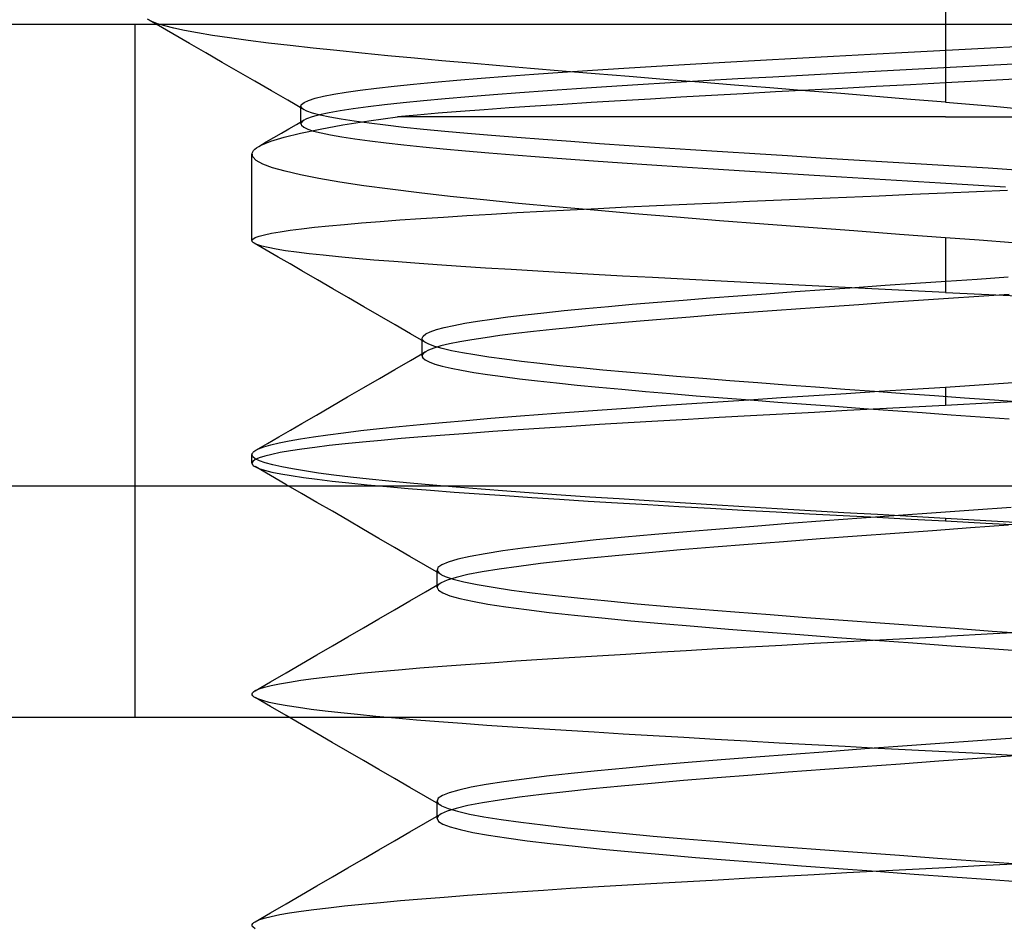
# Model space of a CAD drawing. Header units: millimetres. Extents: x -50 to 1, y 0 to 191.
# Tile 111 of 151: x -41 to -38.87, y 188.04 to 190.01. Entities that reach past the tile are written whole.
import ezdxf

# ---------------------------------------------------------------- set-up
doc = ezdxf.new("R2010")
doc.units = ezdxf.units.MM
doc.layers.add('MAIN-1', color=7, linetype='Continuous')
doc.layers.add('MAIN-2', color=7, linetype='Continuous')

msp = doc.modelspace()

# ---------------------------------------------------------------- linework, layer by layer
at = {"layer": 'MAIN-1'}
for p, q in [((-46.3, 190), (-3.5, 190)), ((-40.7201, 190.0075), (-40.7227, 190.009)), ((-40.7175, 190.006), (-40.7201, 190.0075)), ((-40.7149, 190.0045), (-40.7175, 190.006)), ((-40.7123, 190.003), (-40.7149, 190.0045)), ((-40.7097, 190.0015), (-40.7123, 190.003)), ((-40.7071, 190), (-40.7097, 190.0015))]:
    msp.add_line(p, q, dxfattribs=at)
at = {"layer": 'MAIN-2'}
for p, q in [((-39, 191.1148), (-39, 189.8313)), ((-40.7525, 188.5), (-40.7525, 190)), ((-40.717, 190.0062), (-40.7259, 190.0111)), ((-40.7046, 190.0014), (-40.717, 190.0062)), ((-40.671, 189.9791), (-40.7071, 190)), ((-40.6888, 189.9965), (-40.7046, 190.0014)), ((-40.6694, 189.9917), (-40.6888, 189.9965)), ((-40.6353, 189.9586), (-40.671, 189.9791)), ((-40.646, 189.9867), (-40.6694, 189.9917)), ((-40.618, 189.9815), (-40.646, 189.9867)), ((-40.5853, 189.9761), (-40.618, 189.9815)), ((-40.5484, 189.9706), (-40.5853, 189.9761)), ((-40.5999, 189.9381), (-40.6353, 189.9586)), ((-40.5079, 189.965), (-40.5484, 189.9706)), ((-40.464, 189.9595), (-40.5079, 189.965)), ((-40.4173, 189.954), (-40.464, 189.9595)), ((-40.3679, 189.9485), (-40.4173, 189.954)), ((-38.916, 189.9484), (-38.8332, 189.9527)), ((-40.5645, 189.9176), (-40.5999, 189.9381)), ((-40.3161, 189.943), (-40.3679, 189.9485)), ((-40.2621, 189.9375), (-40.3161, 189.943)), ((-40.2061, 189.9321), (-40.2621, 189.9375)), ((-40.1485, 189.9266), (-40.2061, 189.9321)), ((-39.3216, 189.9269), (-39.2422, 189.9312)), ((-39.2422, 189.9312), (-39.1618, 189.9355)), ((-39.1618, 189.9355), (-39.0805, 189.9398)), ((-39.0805, 189.9398), (-38.9985, 189.9441)), ((-38.9985, 189.9441), (-38.916, 189.9484)), ((-40.529, 189.8971), (-40.5645, 189.9176)), ((-40.0891, 189.9212), (-40.1485, 189.9266)), ((-40.0277, 189.9157), (-40.0891, 189.9212)), ((-39.964, 189.9102), (-40.0277, 189.9157)), ((-39.8976, 189.9045), (-39.964, 189.9102)), ((-39.6954, 189.9051), (-39.6248, 189.9094)), ((-39.6248, 189.9094), (-39.5519, 189.9138)), ((-39.5519, 189.9138), (-39.4768, 189.9182)), ((-39.4768, 189.9182), (-39.3999, 189.9225)), ((-39.3999, 189.9225), (-39.3216, 189.9269)), ((-38.8945, 189.9114), (-38.9763, 189.9072)), ((-38.8129, 189.9157), (-38.8945, 189.9114)), ((-40.4936, 189.8766), (-40.529, 189.8971)), ((-40.0045, 189.8834), (-39.949, 189.8877)), ((-39.949, 189.8877), (-39.8902, 189.892)), ((-39.8287, 189.8987), (-39.8976, 189.9045)), ((-39.8902, 189.892), (-39.8282, 189.8963)), ((-39.7575, 189.8928), (-39.8287, 189.8987)), ((-39.8282, 189.8963), (-39.7632, 189.9007)), ((-39.7632, 189.9007), (-39.6954, 189.9051)), ((-39.6841, 189.8868), (-39.7575, 189.8928)), ((-39.2963, 189.8902), (-39.3731, 189.8859)), ((-39.2183, 189.8944), (-39.2963, 189.8902)), ((-39.1387, 189.8986), (-39.2183, 189.8944)), ((-39.0579, 189.9029), (-39.1387, 189.8986)), ((-38.9763, 189.9072), (-39.0579, 189.9029)), ((-40.4581, 189.8561), (-40.4936, 189.8766)), ((-40.2309, 189.8618), (-40.1924, 189.8661)), ((-40.1924, 189.8661), (-40.1504, 189.8705)), ((-40.1504, 189.8705), (-40.1051, 189.8748)), ((-40.1051, 189.8748), (-40.0565, 189.8791)), ((-40.0565, 189.8791), (-40.0045, 189.8834)), ((-39.6655, 189.8688), (-39.7332, 189.8645)), ((-39.609, 189.8807), (-39.6841, 189.8868)), ((-39.5953, 189.8731), (-39.6655, 189.8688)), ((-39.5329, 189.8746), (-39.609, 189.8807)), ((-39.5229, 189.8774), (-39.5953, 189.8731)), ((-39.4563, 189.8685), (-39.5329, 189.8746)), ((-39.4487, 189.8817), (-39.5229, 189.8774)), ((-39.3795, 189.8623), (-39.4563, 189.8685)), ((-39.3731, 189.8859), (-39.4487, 189.8817)), ((-39.0753, 189.8693), (-39.1498, 189.8653)), ((-39, 189.8732), (-39.0753, 189.8693)), ((-38.8755, 189.8798), (-39, 189.8732)), ((-38.7497, 189.8865), (-38.8755, 189.8798)), ((-40.4227, 189.8356), (-40.4581, 189.8561)), ((-40.3454, 189.8442), (-40.323, 189.8486)), ((-40.323, 189.8486), (-40.2964, 189.853)), ((-40.2964, 189.853), (-40.2657, 189.8574)), ((-40.2657, 189.8574), (-40.2309, 189.8618)), ((-39.9772, 189.8474), (-40.0311, 189.8431)), ((-39.9203, 189.8517), (-39.9772, 189.8474)), ((-39.8606, 189.856), (-39.9203, 189.8517)), ((-39.7982, 189.8603), (-39.8606, 189.856)), ((-39.7332, 189.8645), (-39.7982, 189.8603)), ((-39.5057, 189.8459), (-39.5724, 189.8421)), ((-39.4375, 189.8497), (-39.5057, 189.8459)), ((-39.3675, 189.8536), (-39.4375, 189.8497)), ((-39.3028, 189.8561), (-39.3795, 189.8623)), ((-39.2961, 189.8575), (-39.3675, 189.8536)), ((-39.2264, 189.8499), (-39.3028, 189.8561)), ((-39.2235, 189.8614), (-39.2961, 189.8575)), ((-39.1503, 189.8438), (-39.2264, 189.8499)), ((-39.1498, 189.8653), (-39.2235, 189.8614)), ((-40.3872, 189.8151), (-40.4227, 189.8356)), ((-40.3941, 189.8237), (-40.3939, 189.8247)), ((-40.3941, 189.8228), (-40.3941, 189.8237)), ((-40.3939, 189.8247), (-40.3935, 189.8256)), ((-40.3935, 189.8256), (-40.3929, 189.8265)), ((-40.3929, 189.8265), (-40.3874, 189.831)), ((-40.3874, 189.831), (-40.3776, 189.8354)), ((-40.3776, 189.8354), (-40.3636, 189.8398)), ((-40.3636, 189.8398), (-40.3454, 189.8442)), ((-40.213, 189.8257), (-40.2489, 189.8214)), ((-40.1731, 189.8301), (-40.213, 189.8257)), ((-40.1293, 189.8344), (-40.1731, 189.8301)), ((-40.0818, 189.8388), (-40.1293, 189.8344)), ((-40.0311, 189.8431), (-40.0818, 189.8388)), ((-39.8277, 189.8266), (-39.8871, 189.8228)), ((-39.7659, 189.8306), (-39.8277, 189.8266)), ((-39.7025, 189.8344), (-39.7659, 189.8306)), ((-39.6379, 189.8383), (-39.7025, 189.8344)), ((-39.5724, 189.8421), (-39.6379, 189.8383)), ((-39.0747, 189.8376), (-39.1503, 189.8438)), ((-39, 189.8313), (-39.0747, 189.8376)), ((-39, 189.8313), (-38.9478, 189.8269)), ((-38.9478, 189.8269), (-38.8958, 189.8225)), ((-40.3941, 189.785), (-40.3941, 189.8231)), ((-40.3939, 189.8219), (-40.3941, 189.8228)), ((-40.3936, 189.821), (-40.3939, 189.8219)), ((-40.3894, 189.8165), (-40.3936, 189.821)), ((-40.3811, 189.8122), (-40.3894, 189.8165)), ((-40.3688, 189.8078), (-40.3811, 189.8122)), ((-40.3538, 189.8042), (-40.3701, 189.7998)), ((-40.3523, 189.8034), (-40.3688, 189.8078)), ((-40.3333, 189.8085), (-40.3538, 189.8042)), ((-40.3318, 189.7991), (-40.3523, 189.8034)), ((-40.309, 189.8128), (-40.3333, 189.8085)), ((-40.2809, 189.8172), (-40.309, 189.8128)), ((-40.2489, 189.8214), (-40.2809, 189.8172)), ((-40.1426, 189.8037), (-40.1851, 189.8)), ((-40.0971, 189.8075), (-40.1426, 189.8037)), ((-40.0488, 189.8112), (-40.0971, 189.8075)), ((-39.9976, 189.815), (-40.0488, 189.8112)), ((-39.9437, 189.8189), (-39.9976, 189.815)), ((-39.8871, 189.8228), (-39.9437, 189.8189)), ((-38.8958, 189.8225), (-38.8441, 189.8181)), ((-40.42, 189.7738), (-40.4037, 189.7834)), ((-40.4037, 189.7834), (-40.3873, 189.7929)), ((-40.3938, 189.7869), (-40.3941, 189.7861)), ((-40.3941, 189.7861), (-40.3941, 189.7853)), ((-40.3941, 189.7853), (-40.3941, 189.7845)), ((-40.3941, 189.7845), (-40.3938, 189.7837)), ((-40.3901, 189.7912), (-40.3938, 189.7869)), ((-40.3938, 189.7837), (-40.3935, 189.7829)), ((-40.3935, 189.7829), (-40.393, 189.782)), ((-40.393, 189.782), (-40.388, 189.7777)), ((-40.3822, 189.7955), (-40.3901, 189.7912)), ((-40.3701, 189.7998), (-40.3822, 189.7955)), ((-40.3525, 189.7734), (-40.3032, 189.7822)), ((-40.3073, 189.7947), (-40.3318, 189.7991)), ((-40.2789, 189.7903), (-40.3073, 189.7947)), ((-40.3032, 189.7822), (-40.2473, 189.7911)), ((-40.2467, 189.7858), (-40.2789, 189.7903)), ((-40.2473, 189.7911), (-40.1851, 189.8)), ((-40.2109, 189.7814), (-40.2467, 189.7858)), ((-40.1716, 189.777), (-40.2109, 189.7814)), ((-39, 189.8), (-40.1851, 189.8)), ((-39, 189.8), (-37.5, 189.8)), ((-40.4527, 189.7548), (-40.4363, 189.7643)), ((-40.4363, 189.7643), (-40.42, 189.7738)), ((-40.4307, 189.7559), (-40.3951, 189.7646)), ((-40.3951, 189.7646), (-40.3525, 189.7734)), ((-40.388, 189.7777), (-40.3792, 189.7733)), ((-40.3792, 189.7733), (-40.3667, 189.769)), ((-40.3667, 189.769), (-40.3504, 189.7648)), ((-40.3504, 189.7648), (-40.3302, 189.7606)), ((-40.3302, 189.7606), (-40.3059, 189.7563)), ((-40.1289, 189.7726), (-40.1716, 189.777)), ((-40.0828, 189.7682), (-40.1289, 189.7726)), ((-40.0337, 189.7637), (-40.0828, 189.7682)), ((-39.9817, 189.7593), (-40.0337, 189.7637)), ((-40.4854, 189.7357), (-40.48, 189.7386)), ((-40.4853, 189.7357), (-40.469, 189.7453)), ((-40.48, 189.7386), (-40.459, 189.7472)), ((-40.469, 189.7453), (-40.4527, 189.7548)), ((-40.459, 189.7472), (-40.4307, 189.7559)), ((-40.3059, 189.7563), (-40.2774, 189.752)), ((-40.2774, 189.752), (-40.2452, 189.7475)), ((-40.2452, 189.7475), (-40.2098, 189.7432)), ((-40.2098, 189.7432), (-40.1716, 189.7389)), ((-40.1716, 189.7389), (-40.1305, 189.7346)), ((-39.927, 189.7549), (-39.9817, 189.7593)), ((-39.8698, 189.7505), (-39.927, 189.7549)), ((-39.8101, 189.7461), (-39.8698, 189.7505)), ((-39.7483, 189.7416), (-39.8101, 189.7461)), ((-39.6844, 189.7372), (-39.7483, 189.7416)), ((-40.5, 189.5317), (-40.5, 189.7188)), ((-40.4997, 189.7213), (-40.4985, 189.7242)), ((-40.4984, 189.7133), (-40.4997, 189.7213)), ((-40.4985, 189.7242), (-40.4965, 189.727)), ((-40.4965, 189.727), (-40.4937, 189.7299)), ((-40.4937, 189.7299), (-40.49, 189.7328)), ((-40.49, 189.7328), (-40.4854, 189.7357)), ((-40.1305, 189.7346), (-40.0861, 189.7303)), ((-40.0861, 189.7303), (-40.0384, 189.726)), ((-40.0384, 189.726), (-39.9875, 189.7217)), ((-39.9875, 189.7217), (-39.9339, 189.7173)), ((-39.9339, 189.7173), (-39.8782, 189.713)), ((-39.6186, 189.7328), (-39.6844, 189.7372)), ((-39.5511, 189.7283), (-39.6186, 189.7328)), ((-39.4821, 189.7239), (-39.5511, 189.7283)), ((-39.4121, 189.7195), (-39.4821, 189.7239)), ((-39.3412, 189.715), (-39.4121, 189.7195)), ((-40.4907, 189.7054), (-40.4984, 189.7133)), ((-40.4764, 189.6975), (-40.4907, 189.7054)), ((-40.4556, 189.6897), (-40.4764, 189.6975)), ((-39.8782, 189.713), (-39.8206, 189.7087)), ((-39.8206, 189.7087), (-39.7609, 189.7044)), ((-39.7609, 189.7044), (-39.6992, 189.7001)), ((-39.6992, 189.7001), (-39.6352, 189.6958)), ((-39.6352, 189.6958), (-39.5695, 189.6914)), ((-39.2699, 189.7106), (-39.3412, 189.715)), ((-39.1979, 189.7062), (-39.2699, 189.7106)), ((-39.1255, 189.7018), (-39.1979, 189.7062)), ((-39.0527, 189.6973), (-39.1255, 189.7018)), ((-38.98, 189.6928), (-39.0527, 189.6973)), ((-40.4285, 189.6818), (-40.4556, 189.6897)), ((-40.395, 189.674), (-40.4285, 189.6818)), ((-39.5695, 189.6914), (-39.5023, 189.6871)), ((-39.5023, 189.6871), (-39.4342, 189.6827)), ((-39.4342, 189.6827), (-39.3652, 189.6784)), ((-39.3652, 189.6784), (-39.2954, 189.6741)), ((-38.9078, 189.6884), (-38.98, 189.6928)), ((-38.8365, 189.6839), (-38.9078, 189.6884)), ((-40.3554, 189.6662), (-40.395, 189.674)), ((-40.3096, 189.6584), (-40.3554, 189.6662)), ((-40.258, 189.6507), (-40.3096, 189.6584)), ((-39.2954, 189.6741), (-39.2248, 189.6697)), ((-39.2248, 189.6697), (-39.1536, 189.6653)), ((-39.1536, 189.6653), (-39.0822, 189.661)), ((-39.0822, 189.661), (-39.0108, 189.6566)), ((-39.0108, 189.6566), (-38.9399, 189.6522)), ((-40.2008, 189.6429), (-40.258, 189.6507)), ((-40.1384, 189.6352), (-40.2008, 189.6429)), ((-40.0711, 189.6276), (-40.1384, 189.6352)), ((-39.1429, 189.629), (-39.0715, 189.632)), ((-39.0715, 189.632), (-39, 189.6351)), ((-39, 189.6351), (-38.8659, 189.6407)), ((-38.9399, 189.6522), (-38.8696, 189.6479)), ((-39.9993, 189.62), (-40.0711, 189.6276)), ((-39.9233, 189.6124), (-39.9993, 189.62)), ((-39.8434, 189.6049), (-39.9233, 189.6124)), ((-39.6249, 189.6077), (-39.5592, 189.6107)), ((-39.5592, 189.6107), (-39.4921, 189.6138)), ((-39.4921, 189.6138), (-39.4239, 189.6169)), ((-39.4239, 189.6169), (-39.3546, 189.6199)), ((-39.3546, 189.6199), (-39.2846, 189.6229)), ((-39.2846, 189.6229), (-39.214, 189.626)), ((-39.214, 189.626), (-39.1429, 189.629)), ((-40.0351, 189.586), (-39.9819, 189.5892)), ((-39.9819, 189.5892), (-39.9267, 189.5923)), ((-39.9267, 189.5923), (-39.8699, 189.5954)), ((-39.8699, 189.5954), (-39.8114, 189.5984)), ((-39.7596, 189.5974), (-39.8434, 189.6049)), ((-39.8114, 189.5984), (-39.7511, 189.6015)), ((-39.6723, 189.5899), (-39.7596, 189.5974)), ((-39.7511, 189.6015), (-39.6889, 189.6046)), ((-39.6889, 189.6046), (-39.6249, 189.6077)), ((-39.5817, 189.5824), (-39.6723, 189.5899)), ((-40.2998, 189.567), (-40.2628, 189.5702)), ((-40.2628, 189.5702), (-40.2228, 189.5733)), ((-40.2228, 189.5733), (-40.18, 189.5765)), ((-40.18, 189.5765), (-40.1344, 189.5797)), ((-40.1344, 189.5797), (-40.086, 189.5829)), ((-40.086, 189.5829), (-40.0351, 189.586)), ((-39.4884, 189.5749), (-39.5817, 189.5824)), ((-39.393, 189.5675), (-39.4884, 189.5749)), ((-40.4728, 189.5446), (-40.4576, 189.5479)), ((-40.4576, 189.5479), (-40.4392, 189.5511)), ((-40.4392, 189.5511), (-40.4176, 189.5543)), ((-40.4176, 189.5543), (-40.3927, 189.5575)), ((-40.3927, 189.5575), (-40.3648, 189.5607)), ((-40.3648, 189.5607), (-40.3338, 189.5639)), ((-40.3338, 189.5639), (-40.2998, 189.567)), ((-39.296, 189.5601), (-39.393, 189.5675)), ((-39.1978, 189.5527), (-39.296, 189.5601)), ((-39.099, 189.5453), (-39.1978, 189.5527)), ((-40.5, 189.5317), (-40.4983, 189.5349)), ((-40.4999, 189.5309), (-40.5, 189.5317)), ((-40.4996, 189.5301), (-40.4999, 189.5309)), ((-40.4991, 189.5292), (-40.4996, 189.5301)), ((-40.4984, 189.5284), (-40.4991, 189.5292)), ((-40.4974, 189.5276), (-40.4984, 189.5284)), ((-40.4983, 189.5349), (-40.4931, 189.5382)), ((-40.4963, 189.5268), (-40.4974, 189.5276)), ((-40.4894, 189.5235), (-40.4963, 189.5268)), ((-40.4694, 189.5112), (-40.4953, 189.5262)), ((-40.4931, 189.5382), (-40.4846, 189.5414)), ((-40.4846, 189.5414), (-40.4728, 189.5446)), ((-39, 189.538), (-39.099, 189.5453)), ((-39, 189.538), (-39, 189.4198)), ((-38.9269, 189.5327), (-39, 189.538)), ((-38.8539, 189.5273), (-38.9269, 189.5327)), ((-40.479, 189.5201), (-40.4894, 189.5235)), ((-40.4652, 189.5167), (-40.479, 189.5201)), ((-40.4435, 189.4962), (-40.4694, 189.5112)), ((-40.4479, 189.5134), (-40.4652, 189.5167)), ((-40.4273, 189.51), (-40.4479, 189.5134)), ((-40.4035, 189.5067), (-40.4273, 189.51)), ((-40.3763, 189.5034), (-40.4035, 189.5067)), ((-40.4177, 189.4812), (-40.4435, 189.4962)), ((-40.346, 189.5), (-40.3763, 189.5034)), ((-40.3125, 189.4966), (-40.346, 189.5)), ((-40.2758, 189.4931), (-40.3125, 189.4966)), ((-40.2361, 189.4897), (-40.2758, 189.4931)), ((-40.1934, 189.4863), (-40.2361, 189.4897)), ((-40.1478, 189.4828), (-40.1934, 189.4863)), ((-40.0994, 189.4794), (-40.1478, 189.4828)), ((-40.3918, 189.4662), (-40.4177, 189.4812)), ((-40.3583, 189.4468), (-40.3918, 189.4662)), ((-40.0483, 189.4759), (-40.0994, 189.4794)), ((-39.9947, 189.4725), (-40.0483, 189.4759)), ((-39.9391, 189.469), (-39.9947, 189.4725)), ((-39.8816, 189.4655), (-39.9391, 189.469)), ((-39.8224, 189.4621), (-39.8816, 189.4655)), ((-39.7614, 189.4586), (-39.8224, 189.4621)), ((-40.3248, 189.4274), (-40.3583, 189.4468)), ((-39.6984, 189.4551), (-39.7614, 189.4586)), ((-39.6335, 189.4516), (-39.6984, 189.4551)), ((-39.5669, 189.4482), (-39.6335, 189.4516)), ((-39.4988, 189.4446), (-39.5669, 189.4482)), ((-39.4296, 189.4411), (-39.4988, 189.4446)), ((-39.3593, 189.4376), (-39.4296, 189.4411)), ((-39.0644, 189.4397), (-38.998, 189.4442)), ((-38.998, 189.4442), (-38.9312, 189.4487)), ((-38.9312, 189.4487), (-38.8643, 189.4533)), ((-40.2912, 189.408), (-40.3248, 189.4274)), ((-39.388, 189.4169), (-39.3252, 189.4215)), ((-39.2883, 189.434), (-39.3593, 189.4376)), ((-39.3252, 189.4215), (-39.2611, 189.426)), ((-39.2167, 189.4305), (-39.2883, 189.434)), ((-39.2611, 189.426), (-39.1961, 189.4306)), ((-39.1447, 189.4269), (-39.2167, 189.4305)), ((-39.1961, 189.4306), (-39.1305, 189.4351)), ((-39.0724, 189.4233), (-39.1447, 189.4269)), ((-39.1305, 189.4351), (-39.0644, 189.4397)), ((-39, 189.4198), (-39.0724, 189.4233)), ((-39, 189.4198), (-38.9221, 189.416)), ((-40.2577, 189.3885), (-40.2912, 189.408)), ((-39.6773, 189.3941), (-39.6231, 189.3987)), ((-39.6231, 189.3987), (-39.5669, 189.4032)), ((-39.5669, 189.4032), (-39.5089, 189.4078)), ((-39.5089, 189.4078), (-39.4493, 189.4124)), ((-39.4493, 189.4124), (-39.388, 189.4169)), ((-39.1233, 189.3975), (-39.1875, 189.3931)), ((-39.0583, 189.402), (-39.1233, 189.3975)), ((-38.993, 189.4064), (-39.0583, 189.402)), ((-38.9275, 189.4109), (-38.993, 189.4064)), ((-38.8621, 189.4153), (-38.9275, 189.4109)), ((-38.9221, 189.416), (-38.8442, 189.4121)), ((-40.2242, 189.3691), (-40.2577, 189.3885)), ((-39.8685, 189.3757), (-39.8249, 189.3803)), ((-39.8249, 189.3803), (-39.7784, 189.3849)), ((-39.7784, 189.3849), (-39.7291, 189.3895)), ((-39.7291, 189.3895), (-39.6773, 189.3941)), ((-39.375, 189.3797), (-39.4356, 189.3753)), ((-39.3134, 189.3842), (-39.375, 189.3797)), ((-39.2509, 189.3886), (-39.3134, 189.3842)), ((-39.1875, 189.3931), (-39.2509, 189.3886)), ((-40.1906, 189.3496), (-40.2242, 189.3691)), ((-40.0393, 189.3528), (-40.0118, 189.3574)), ((-40.0118, 189.3574), (-39.9809, 189.362)), ((-39.9809, 189.362), (-39.9466, 189.3665)), ((-39.9466, 189.3665), (-39.9091, 189.3711)), ((-39.9091, 189.3711), (-39.8685, 189.3757)), ((-39.66, 189.3574), (-39.7108, 189.353)), ((-39.6071, 189.3619), (-39.66, 189.3574)), ((-39.5519, 189.3663), (-39.6071, 189.3619)), ((-39.4947, 189.3708), (-39.5519, 189.3663)), ((-39.4356, 189.3753), (-39.4947, 189.3708)), ((-40.1571, 189.3301), (-40.1906, 189.3496)), ((-40.124, 189.3299), (-40.1144, 189.3345)), ((-40.1144, 189.3345), (-40.101, 189.3391)), ((-40.101, 189.3391), (-40.084, 189.3437)), ((-40.084, 189.3437), (-40.0634, 189.3483)), ((-40.0634, 189.3483), (-40.0393, 189.3528)), ((-39.8909, 189.3351), (-39.9289, 189.3306)), ((-39.8499, 189.3396), (-39.8909, 189.3351)), ((-39.806, 189.344), (-39.8499, 189.3396)), ((-39.7596, 189.3485), (-39.806, 189.344)), ((-39.7108, 189.353), (-39.7596, 189.3485)), ((-40.1235, 189.3106), (-40.1571, 189.3301)), ((-40.132, 189.3207), (-40.1299, 189.3253)), ((-40.132, 189.32), (-40.132, 189.3207)), ((-40.132, 189.2823), (-40.132, 189.3204)), ((-40.1319, 189.3194), (-40.132, 189.32)), ((-40.1317, 189.3188), (-40.1319, 189.3194)), ((-40.1315, 189.3181), (-40.1317, 189.3188)), ((-40.1312, 189.3175), (-40.1315, 189.3181)), ((-40.1308, 189.3168), (-40.1312, 189.3175)), ((-40.1259, 189.3122), (-40.1308, 189.3168)), ((-40.1299, 189.3253), (-40.124, 189.3299)), ((-40.0503, 189.3127), (-40.0726, 189.3082)), ((-40.0246, 189.3172), (-40.0503, 189.3127)), ((-39.9957, 189.3217), (-40.0246, 189.3172)), ((-39.9638, 189.3262), (-39.9957, 189.3217)), ((-39.9289, 189.3306), (-39.9638, 189.3262)), ((-40.1572, 189.2724), (-40.1237, 189.2919)), ((-40.118, 189.2948), (-40.1261, 189.2904)), ((-40.1173, 189.3075), (-40.1259, 189.3122)), ((-40.1064, 189.2993), (-40.118, 189.2948)), ((-40.1048, 189.3029), (-40.1173, 189.3075)), ((-40.0913, 189.3037), (-40.1064, 189.2993)), ((-40.0885, 189.2982), (-40.1048, 189.3029)), ((-40.0726, 189.3082), (-40.0913, 189.3037)), ((-40.0685, 189.2935), (-40.0885, 189.2982)), ((-40.0449, 189.2889), (-40.0685, 189.2935)), ((-40.1907, 189.2529), (-40.1572, 189.2724)), ((-40.1315, 189.2842), (-40.1319, 189.2822)), ((-40.1319, 189.2822), (-40.1315, 189.2801)), ((-40.1305, 189.2863), (-40.1315, 189.2842)), ((-40.1315, 189.2801), (-40.1304, 189.2781)), ((-40.1286, 189.2883), (-40.1305, 189.2863)), ((-40.1304, 189.2781), (-40.1253, 189.2736)), ((-40.1261, 189.2904), (-40.1286, 189.2883)), ((-40.1253, 189.2736), (-40.1166, 189.2691)), ((-40.0179, 189.2842), (-40.0449, 189.2889)), ((-39.9875, 189.2796), (-40.0179, 189.2842)), ((-39.9538, 189.2749), (-39.9875, 189.2796)), ((-39.9171, 189.2703), (-39.9538, 189.2749)), ((-39.8773, 189.2656), (-39.9171, 189.2703)), ((-40.2242, 189.2334), (-40.1907, 189.2529)), ((-40.1166, 189.2691), (-40.1043, 189.2646)), ((-40.1043, 189.2646), (-40.0886, 189.2601)), ((-40.0886, 189.2601), (-40.0693, 189.2556)), ((-40.0693, 189.2556), (-40.0465, 189.251)), ((-40.0465, 189.251), (-40.0202, 189.2465)), ((-39.8346, 189.261), (-39.8773, 189.2656)), ((-39.7891, 189.2564), (-39.8346, 189.261)), ((-39.7408, 189.2517), (-39.7891, 189.2564)), ((-39.6901, 189.2471), (-39.7408, 189.2517)), ((-40.2577, 189.2139), (-40.2242, 189.2334)), ((-40.0202, 189.2465), (-39.9904, 189.2419)), ((-39.9904, 189.2419), (-39.9574, 189.2373)), ((-39.9574, 189.2373), (-39.9214, 189.2327)), ((-39.9214, 189.2327), (-39.8826, 189.2281)), ((-39.8826, 189.2281), (-39.841, 189.2236)), ((-39.6371, 189.2424), (-39.6901, 189.2471)), ((-39.5819, 189.2377), (-39.6371, 189.2424)), ((-39.5248, 189.2331), (-39.5819, 189.2377)), ((-39.466, 189.2284), (-39.5248, 189.2331)), ((-39.4056, 189.2237), (-39.466, 189.2284)), ((-40.2932, 189.1933), (-40.2577, 189.2139)), ((-39.841, 189.2236), (-39.7967, 189.219)), ((-39.7967, 189.219), (-39.7497, 189.2144)), ((-39.7497, 189.2144), (-39.7001, 189.2099)), ((-39.7001, 189.2099), (-39.6484, 189.2053)), ((-39.344, 189.2191), (-39.4056, 189.2237)), ((-39.2812, 189.2144), (-39.344, 189.2191)), ((-39.2175, 189.2097), (-39.2812, 189.2144)), ((-39.1532, 189.2051), (-39.2175, 189.2097)), ((-39.2143, 189.2012), (-39.1432, 189.2058)), ((-39.1432, 189.2058), (-39.0717, 189.2104)), ((-39.0717, 189.2104), (-39, 189.2149)), ((-39, 189.2149), (-38.9267, 189.2197)), ((-39, 189.2149), (-39, 189.1751)), ((-38.9267, 189.2197), (-38.8535, 189.2244)), ((-40.3287, 189.1726), (-40.2932, 189.1933)), ((-39.6484, 189.2053), (-39.5945, 189.2007)), ((-39.5945, 189.2007), (-39.5388, 189.1961)), ((-39.5388, 189.1961), (-39.4814, 189.1915)), ((-39.4924, 189.183), (-39.4241, 189.1875)), ((-39.4814, 189.1915), (-39.4226, 189.1869)), ((-39.4241, 189.1875), (-39.3549, 189.1921)), ((-39.4226, 189.1869), (-39.3624, 189.1823)), ((-39.3549, 189.1921), (-39.2849, 189.1967)), ((-39.2849, 189.1967), (-39.2143, 189.2012)), ((-39.0884, 189.2004), (-39.1532, 189.2051)), ((-39.0233, 189.1957), (-39.0884, 189.2004)), ((-38.9583, 189.1911), (-39.0233, 189.1957)), ((-38.8935, 189.1864), (-38.9583, 189.1911)), ((-38.7914, 189.1861), (-38.8954, 189.1807)), ((-38.8292, 189.1817), (-38.8935, 189.1864)), ((-40.3602, 189.1543), (-40.3287, 189.1726)), ((-39.813, 189.1605), (-39.7526, 189.1649)), ((-39.7526, 189.1649), (-39.6902, 189.1694)), ((-39.6902, 189.1694), (-39.6258, 189.1739)), ((-39.6258, 189.1739), (-39.5598, 189.1784)), ((-39.5598, 189.1784), (-39.4924, 189.183)), ((-39.3624, 189.1823), (-39.3012, 189.1778)), ((-39.3012, 189.1778), (-39.2391, 189.1732)), ((-39.2128, 189.1637), (-39.283, 189.1599)), ((-39.2391, 189.1732), (-39.1765, 189.1686)), ((-39.1421, 189.1675), (-39.2128, 189.1637)), ((-39.1765, 189.1686), (-39.1136, 189.1641)), ((-39.0711, 189.1713), (-39.1421, 189.1675)), ((-39.1136, 189.1641), (-39.0505, 189.1596)), ((-39, 189.1751), (-39.0711, 189.1713)), ((-38.8954, 189.1807), (-39, 189.1751)), ((-40.3918, 189.136), (-40.3602, 189.1543)), ((-40.0876, 189.1381), (-40.0367, 189.1426)), ((-40.0367, 189.1426), (-39.9835, 189.1471)), ((-39.9835, 189.1471), (-39.9284, 189.1516)), ((-39.9284, 189.1516), (-39.8715, 189.156)), ((-39.8715, 189.156), (-39.813, 189.1605)), ((-39.5563, 189.1448), (-39.622, 189.141)), ((-39.4894, 189.1486), (-39.5563, 189.1448)), ((-39.4214, 189.1523), (-39.4894, 189.1486)), ((-39.3526, 189.1561), (-39.4214, 189.1523)), ((-39.283, 189.1599), (-39.3526, 189.1561)), ((-39.0505, 189.1596), (-38.9875, 189.155)), ((-38.9875, 189.155), (-38.9246, 189.1505)), ((-38.9246, 189.1505), (-38.8618, 189.146)), ((-40.4417, 189.1069), (-40.4167, 189.1214)), ((-40.4167, 189.1214), (-40.3918, 189.136)), ((-40.2645, 189.1204), (-40.2245, 189.1248)), ((-40.2245, 189.1248), (-40.1816, 189.1292)), ((-40.1816, 189.1292), (-40.1359, 189.1337)), ((-40.1359, 189.1337), (-40.0876, 189.1381)), ((-39.924, 189.1222), (-39.979, 189.1184)), ((-39.8672, 189.1259), (-39.924, 189.1222)), ((-39.8087, 189.1297), (-39.8672, 189.1259)), ((-39.7484, 189.1334), (-39.8087, 189.1297)), ((-39.6861, 189.1372), (-39.7484, 189.1334)), ((-39.622, 189.141), (-39.6861, 189.1372)), ((-40.4667, 189.0924), (-40.4417, 189.1069)), ((-40.4197, 189.0983), (-40.3949, 189.1027)), ((-40.3949, 189.1027), (-40.367, 189.1071)), ((-40.367, 189.1071), (-40.3358, 189.1115)), ((-40.3358, 189.1115), (-40.3017, 189.1159)), ((-40.3017, 189.1159), (-40.2645, 189.1204)), ((-40.2207, 189.0993), (-40.2611, 189.0955)), ((-40.1775, 189.1032), (-40.2207, 189.0993)), ((-40.1315, 189.107), (-40.1775, 189.1032)), ((-40.083, 189.1108), (-40.1315, 189.107)), ((-40.0321, 189.1146), (-40.083, 189.1108)), ((-39.979, 189.1184), (-40.0321, 189.1146)), ((-40.494, 189.0765), (-40.4859, 189.0808)), ((-40.4917, 189.0779), (-40.4667, 189.0924)), ((-40.4859, 189.0808), (-40.4744, 189.0852)), ((-40.4744, 189.0852), (-40.4595, 189.0896)), ((-40.4595, 189.0896), (-40.4412, 189.0939)), ((-40.4412, 189.0939), (-40.4197, 189.0983)), ((-40.392, 189.0804), (-40.4169, 189.0766)), ((-40.3639, 189.0842), (-40.392, 189.0804)), ((-40.3327, 189.088), (-40.3639, 189.0842)), ((-40.2984, 189.0917), (-40.3327, 189.088)), ((-40.2611, 189.0955), (-40.2984, 189.0917)), ((-40.5, 189.0685), (-40.4998, 189.0698)), ((-40.4982, 189.064), (-40.5, 189.0685)), ((-40.5, 189.0503), (-40.5, 189.0683)), ((-40.4998, 189.0698), (-40.4993, 189.0712)), ((-40.4993, 189.0712), (-40.4984, 189.0725)), ((-40.4984, 189.0725), (-40.4973, 189.0738)), ((-40.4928, 189.0595), (-40.4982, 189.064)), ((-40.4931, 189.0577), (-40.4982, 189.0538)), ((-40.4973, 189.0738), (-40.4958, 189.0751)), ((-40.4958, 189.0751), (-40.494, 189.0765)), ((-40.4845, 189.0615), (-40.4931, 189.0577)), ((-40.4838, 189.0551), (-40.4928, 189.0595)), ((-40.4725, 189.0653), (-40.4845, 189.0615)), ((-40.4572, 189.069), (-40.4725, 189.0653)), ((-40.4387, 189.0728), (-40.4572, 189.069)), ((-40.4169, 189.0766), (-40.4387, 189.0728)), ((-40.4982, 189.0538), (-40.5, 189.05)), ((-40.5, 189.05), (-40.4998, 189.0488)), ((-40.4998, 189.0488), (-40.4993, 189.0475)), ((-40.4993, 189.0475), (-40.4984, 189.0463)), ((-40.4984, 189.0463), (-40.4971, 189.0451)), ((-40.4971, 189.0451), (-40.4956, 189.0439)), ((-40.4956, 189.0439), (-40.4936, 189.0426)), ((-40.4936, 189.0426), (-40.4849, 189.0387)), ((-40.46, 189.0235), (-40.4934, 189.0429)), ((-40.4849, 189.0387), (-40.4726, 189.0348)), ((-40.4712, 189.0507), (-40.4838, 189.0551)), ((-40.455, 189.0462), (-40.4712, 189.0507)), ((-40.4355, 189.0419), (-40.455, 189.0462)), ((-40.4126, 189.0375), (-40.4355, 189.0419)), ((-40.3862, 189.0331), (-40.4126, 189.0375)), ((-40.4726, 189.0348), (-40.4568, 189.0309)), ((-40.4265, 189.0041), (-40.46, 189.0235)), ((-40.4568, 189.0309), (-40.4375, 189.0269)), ((-40.4375, 189.0269), (-40.4149, 189.0231)), ((-40.4149, 189.0231), (-40.3888, 189.0192)), ((-40.3888, 189.0192), (-40.3593, 189.0153)), ((-40.3564, 189.0287), (-40.3862, 189.0331)), ((-40.3593, 189.0153), (-40.3264, 189.0113)), ((-40.3232, 189.0243), (-40.3564, 189.0287)), ((-40.2866, 189.02), (-40.3232, 189.0243)), ((-40.2467, 189.0156), (-40.2866, 189.02)), ((-40.2037, 189.0112), (-40.2467, 189.0156)), ((-3.4967, 189), (-43.8, 189)), ((-40.3931, 188.9846), (-40.4265, 189.0041)), ((-40.3264, 189.0113), (-40.2902, 189.0074)), ((-40.2902, 189.0074), (-40.2507, 189.0035)), ((-40.2507, 189.0035), (-40.208, 188.9995)), ((-40.208, 188.9995), (-40.1622, 188.9955)), ((-40.1578, 189.0068), (-40.2037, 189.0112)), ((-40.1622, 188.9955), (-40.1136, 188.9916)), ((-40.1091, 189.0024), (-40.1578, 189.0068)), ((-40.058, 188.998), (-40.1091, 189.0024)), ((-40.0045, 188.9937), (-40.058, 188.998)), ((-39.9488, 188.9894), (-40.0045, 188.9937)), ((-40.3596, 188.9652), (-40.3931, 188.9846)), ((-40.1136, 188.9916), (-40.0623, 188.9876)), ((-40.0623, 188.9876), (-40.0086, 188.9837)), ((-40.0086, 188.9837), (-39.9526, 188.9798)), ((-39.9526, 188.9798), (-39.8946, 188.9758)), ((-39.891, 188.9852), (-39.9488, 188.9894)), ((-39.8946, 188.9758), (-39.8347, 188.972)), ((-39.8312, 188.9809), (-39.891, 188.9852)), ((-39.8347, 188.972), (-39.7729, 188.9681)), ((-39.7694, 188.9767), (-39.8312, 188.9809)), ((-39.7058, 188.9725), (-39.7694, 188.9767)), ((-39.6405, 188.9682), (-39.7058, 188.9725)), ((-40.326, 188.9458), (-40.3596, 188.9652)), ((-39.7729, 188.9681), (-39.7092, 188.9642)), ((-39.7092, 188.9642), (-39.6438, 188.9603)), ((-39.6438, 188.9603), (-39.5766, 188.9564)), ((-39.5735, 188.9639), (-39.6405, 188.9682)), ((-39.5766, 188.9564), (-39.5079, 188.9525)), ((-39.5049, 188.9597), (-39.5735, 188.9639)), ((-39.5079, 188.9525), (-39.4378, 188.9486)), ((-39.4351, 188.9554), (-39.5049, 188.9597)), ((-39.364, 188.9512), (-39.4351, 188.9554)), ((-39.2921, 188.947), (-39.364, 188.9512)), ((-38.8579, 188.9544), (-38.9389, 188.9485)), ((-40.2925, 188.9263), (-40.326, 188.9458)), ((-39.4378, 188.9486), (-39.3664, 188.9446)), ((-39.3664, 188.9446), (-39.294, 188.9407)), ((-39.294, 188.9407), (-39.2211, 188.9368)), ((-39.2195, 188.9428), (-39.2921, 188.947)), ((-39.1813, 188.9309), (-39.2605, 188.925)), ((-39.2211, 188.9368), (-39.1476, 188.9329)), ((-39.1466, 188.9386), (-39.2195, 188.9428)), ((-39.1011, 188.9368), (-39.1813, 188.9309)), ((-39.1476, 188.9329), (-39.0739, 188.929)), ((-39.0733, 188.9344), (-39.1466, 188.9386)), ((-39.0201, 188.9426), (-39.1011, 188.9368)), ((-39.0739, 188.929), (-39, 188.925)), ((-39, 188.9302), (-39.0733, 188.9344)), ((-38.9389, 188.9485), (-39.0201, 188.9426)), ((-38.9122, 188.9252), (-39, 188.9302)), ((-39, 188.9302), (-39, 188.925)), ((-40.2589, 188.9068), (-40.2925, 188.9263)), ((-39.4142, 188.9133), (-39.488, 188.9075)), ((-39.3382, 188.9192), (-39.4142, 188.9133)), ((-39.2605, 188.925), (-39.3382, 188.9192)), ((-38.9455, 188.9098), (-39.0276, 188.9039)), ((-39, 188.925), (-38.9124, 188.9203)), ((-38.8636, 188.9158), (-38.9455, 188.9098)), ((-38.9124, 188.9203), (-38.825, 188.9158)), ((-38.8247, 188.9202), (-38.9122, 188.9252)), ((-40.2254, 188.8873), (-40.2589, 188.9068)), ((-40.1918, 188.8678), (-40.2254, 188.8873)), ((-39.6936, 188.8898), (-39.7551, 188.8839)), ((-39.6282, 188.8957), (-39.6936, 188.8898)), ((-39.5595, 188.9016), (-39.6282, 188.8957)), ((-39.488, 188.9075), (-39.5595, 188.9016)), ((-39.1909, 188.892), (-39.2711, 188.886)), ((-39.1096, 188.8979), (-39.1909, 188.892)), ((-39.0276, 188.9039), (-39.1096, 188.8979)), ((-40.1582, 188.8482), (-40.1918, 188.8678)), ((-39.9138, 188.866), (-39.9575, 188.86)), ((-39.8653, 188.872), (-39.9138, 188.866)), ((-39.8124, 188.8779), (-39.8653, 188.872)), ((-39.7551, 188.8839), (-39.8124, 188.8779)), ((-39.5012, 188.8682), (-39.5729, 188.8623)), ((-39.4267, 188.8741), (-39.5012, 188.8682)), ((-39.3499, 188.8801), (-39.4267, 188.8741)), ((-39.2711, 188.886), (-39.3499, 188.8801)), ((-40.1246, 188.8287), (-40.1582, 188.8482)), ((-40.0282, 188.8479), (-40.0548, 188.8419)), ((-39.9957, 188.8539), (-40.0282, 188.8479)), ((-39.9575, 188.86), (-39.9957, 188.8539)), ((-39.7674, 188.8444), (-39.8239, 188.8385)), ((-39.7064, 188.8504), (-39.7674, 188.8444)), ((-39.6415, 188.8563), (-39.7064, 188.8504)), ((-39.5729, 188.8623), (-39.6415, 188.8563)), ((-40.091, 188.8091), (-40.1246, 188.8287)), ((-40.0976, 188.824), (-40.0995, 188.818)), ((-40.0896, 188.83), (-40.0976, 188.824)), ((-40.0753, 188.836), (-40.0896, 188.83)), ((-40.0548, 188.8419), (-40.0753, 188.836)), ((-39.923, 188.8266), (-39.965, 188.8206)), ((-39.8759, 188.8325), (-39.923, 188.8266)), ((-39.8239, 188.8385), (-39.8759, 188.8325)), ((-40.0996, 188.816), (-40.0996, 188.8192)), ((-40.0996, 188.8129), (-40.0996, 188.816)), ((-40.0996, 188.8097), (-40.0996, 188.8129)), ((-40.0996, 188.8065), (-40.0996, 188.8097)), ((-40.0996, 188.8033), (-40.0996, 188.8065)), ((-40.0996, 188.8001), (-40.0996, 188.8033)), ((-40.0995, 188.818), (-40.0954, 188.8121)), ((-40.0954, 188.8121), (-40.0937, 188.8109)), ((-40.0937, 188.8109), (-40.0918, 188.8096)), ((-40.0918, 188.8096), (-40.0897, 188.8084)), ((-40.0897, 188.8084), (-40.0873, 188.8072)), ((-40.0873, 188.8072), (-40.0847, 188.8059)), ((-40.0847, 188.8059), (-40.0818, 188.8047)), ((-40.0818, 188.8047), (-40.0646, 188.7989)), ((-40.0584, 188.8028), (-40.0778, 188.7969)), ((-40.033, 188.8088), (-40.0584, 188.8028)), ((-40.0018, 188.8147), (-40.033, 188.8088)), ((-39.965, 188.8206), (-40.0018, 188.8147)), ((-40.1248, 188.7714), (-40.0912, 188.7909)), ((-40.0996, 188.797), (-40.0996, 188.8001)), ((-40.0996, 188.7938), (-40.0996, 188.797)), ((-40.0996, 188.7906), (-40.0996, 188.7938)), ((-40.0996, 188.7874), (-40.0996, 188.7906)), ((-40.0996, 188.7842), (-40.0996, 188.7874)), ((-40.0996, 188.781), (-40.0996, 188.7842)), ((-40.0994, 188.7826), (-40.0996, 188.781)), ((-40.0996, 188.781), (-40.0966, 188.775)), ((-40.0987, 188.7843), (-40.0994, 188.7826)), ((-40.0975, 188.7859), (-40.0987, 188.7843)), ((-40.0959, 188.7876), (-40.0975, 188.7859)), ((-40.0937, 188.7893), (-40.0959, 188.7876)), ((-40.0911, 188.7909), (-40.0937, 188.7893)), ((-40.0778, 188.7969), (-40.0911, 188.7909)), ((-40.0646, 188.7989), (-40.0416, 188.793)), ((-40.0416, 188.793), (-40.0129, 188.7872)), ((-40.0129, 188.7872), (-39.9785, 188.7813)), ((-39.9785, 188.7813), (-39.9387, 188.7754)), ((-40.1583, 188.7519), (-40.1248, 188.7714)), ((-40.0966, 188.775), (-40.0873, 188.769)), ((-40.0873, 188.769), (-40.072, 188.763)), ((-40.072, 188.763), (-40.0506, 188.757)), ((-39.9387, 188.7754), (-39.8936, 188.7696)), ((-39.8936, 188.7696), (-39.8437, 188.7637)), ((-39.8437, 188.7637), (-39.7891, 188.7578)), ((-40.1919, 188.7324), (-40.1583, 188.7519)), ((-40.0506, 188.757), (-40.0233, 188.751)), ((-40.0233, 188.751), (-39.9899, 188.745)), ((-39.9899, 188.745), (-39.9509, 188.739)), ((-39.9509, 188.739), (-39.9064, 188.733)), ((-39.7891, 188.7578), (-39.7301, 188.7518)), ((-39.7301, 188.7518), (-39.6668, 188.7459)), ((-39.6668, 188.7459), (-39.5997, 188.7399)), ((-39.5997, 188.7399), (-39.529, 188.734)), ((-40.2254, 188.7129), (-40.1919, 188.7324)), ((-39.9064, 188.733), (-39.8568, 188.727)), ((-39.8568, 188.727), (-39.8024, 188.721)), ((-39.8024, 188.721), (-39.7435, 188.715)), ((-39.529, 188.734), (-39.4553, 188.728)), ((-39.4553, 188.728), (-39.379, 188.7221)), ((-39.379, 188.7221), (-39.3008, 188.7161)), ((-39.3008, 188.7161), (-39.2213, 188.7102)), ((-40.2589, 188.6934), (-40.2254, 188.7129)), ((-39.7435, 188.715), (-39.6805, 188.709)), ((-39.6805, 188.709), (-39.6136, 188.703)), ((-39.6136, 188.703), (-39.5431, 188.6969)), ((-39.5431, 188.6969), (-39.4694, 188.6909)), ((-39.2213, 188.7102), (-39.1411, 188.7043)), ((-39.1411, 188.7043), (-39.0605, 188.6985)), ((-39.0605, 188.6985), (-38.9797, 188.6926)), ((-40.326, 188.6545), (-40.2925, 188.6739)), ((-40.2925, 188.6739), (-40.2589, 188.6934)), ((-39.4694, 188.6909), (-39.3931, 188.685)), ((-39.3931, 188.685), (-39.3145, 188.6789)), ((-39.3145, 188.6789), (-39.2342, 188.6729)), ((-39.0708, 188.6713), (-39, 188.6749)), ((-38.8967, 188.6804), (-39, 188.6749)), ((-38.9797, 188.6926), (-38.8989, 188.6867)), ((-38.8989, 188.6867), (-38.8184, 188.6809)), ((-38.7936, 188.6858), (-38.8967, 188.6804)), ((-40.3595, 188.635), (-40.326, 188.6545)), ((-39.493, 188.6485), (-39.424, 188.6524)), ((-39.424, 188.6524), (-39.3541, 188.6562)), ((-39.3541, 188.6562), (-39.2836, 188.6601)), ((-39.2836, 188.6601), (-39.2127, 188.6639)), ((-39.2342, 188.6729), (-39.1525, 188.6669)), ((-39.2127, 188.6639), (-39.1417, 188.6676)), ((-39.1525, 188.6669), (-39.0701, 188.6609)), ((-39.1417, 188.6676), (-39.0708, 188.6713)), ((-39.0701, 188.6609), (-38.9872, 188.6549)), ((-38.9872, 188.6549), (-38.9044, 188.6489)), ((-40.393, 188.6156), (-40.3595, 188.635)), ((-39.8138, 188.6293), (-39.7533, 188.633)), ((-39.7533, 188.633), (-39.691, 188.6368)), ((-39.691, 188.6368), (-39.6266, 188.6407)), ((-39.6266, 188.6407), (-39.5606, 188.6446)), ((-39.5606, 188.6446), (-39.493, 188.6485)), ((-38.9044, 188.6489), (-38.8222, 188.6429)), ((-40.4264, 188.5962), (-40.393, 188.6156)), ((-40.1372, 188.6067), (-40.0888, 188.6105)), ((-40.0888, 188.6105), (-40.0378, 188.6144)), ((-40.0378, 188.6144), (-39.9845, 188.6181)), ((-39.9845, 188.6181), (-39.9293, 188.6219)), ((-39.9293, 188.6219), (-39.8724, 188.6256)), ((-39.8724, 188.6256), (-39.8138, 188.6293)), ((-40.4598, 188.5768), (-40.4264, 188.5962)), ((-40.3362, 188.5874), (-40.3024, 188.5913)), ((-40.3024, 188.5913), (-40.2655, 188.5951)), ((-40.2655, 188.5951), (-40.2256, 188.599)), ((-40.2256, 188.599), (-40.1828, 188.6028)), ((-40.1828, 188.6028), (-40.1372, 188.6067)), ((-40.4933, 188.5574), (-40.4598, 188.5768)), ((-40.4731, 188.5653), (-40.4582, 188.569)), ((-40.4582, 188.569), (-40.4402, 188.5726)), ((-40.4402, 188.5726), (-40.4189, 188.5763)), ((-40.4189, 188.5763), (-40.3945, 188.58)), ((-40.3945, 188.58), (-40.367, 188.5837)), ((-40.367, 188.5837), (-40.3362, 188.5874)), ((-40.4996, 188.5508), (-40.4986, 188.5531)), ((-40.4993, 188.5484), (-40.4996, 188.5508)), ((-40.4978, 188.5461), (-40.4993, 188.5484)), ((-40.4986, 188.5531), (-40.4965, 188.5554)), ((-40.4951, 188.5437), (-40.4978, 188.5461)), ((-40.4965, 188.5554), (-40.4931, 188.5577)), ((-40.4931, 188.5577), (-40.4847, 188.5615)), ((-40.4847, 188.5615), (-40.4731, 188.5653)), ((-40.4877, 188.5398), (-40.4951, 188.5437)), ((-40.4598, 188.5232), (-40.4931, 188.5425)), ((-40.4768, 188.536), (-40.4877, 188.5398)), ((-40.4625, 188.5321), (-40.4768, 188.536)), ((-40.4448, 188.5284), (-40.4625, 188.5321)), ((-40.4239, 188.5246), (-40.4448, 188.5284)), ((-40.3997, 188.5209), (-40.4239, 188.5246)), ((-40.4264, 188.5038), (-40.4598, 188.5232)), ((-40.3931, 188.4845), (-40.4264, 188.5038)), ((-40.3723, 188.5171), (-40.3997, 188.5209)), ((-40.3418, 188.5134), (-40.3723, 188.5171)), ((-40.3081, 188.5095), (-40.3418, 188.5134)), ((-40.2715, 188.5057), (-40.3081, 188.5095)), ((-40.2319, 188.5018), (-40.2715, 188.5057)), ((-41.7525, 188.5), (-36.2475, 188.5)), ((-40.7525, 188.5), (-37.2475, 188.5)), ((-40.3597, 188.4651), (-40.3931, 188.4845)), ((-40.1894, 188.4979), (-40.2319, 188.5018)), ((-40.1441, 188.494), (-40.1894, 188.4979)), ((-40.0959, 188.4901), (-40.1441, 188.494)), ((-40.0451, 188.4863), (-40.0959, 188.4901)), ((-39.9918, 188.4825), (-40.0451, 188.4863)), ((-39.9365, 188.4787), (-39.9918, 188.4825)), ((-40.3262, 188.4456), (-40.3597, 188.4651)), ((-39.8793, 188.4749), (-39.9365, 188.4787)), ((-39.8204, 188.4712), (-39.8793, 188.4749)), ((-39.7596, 188.4675), (-39.8204, 188.4712)), ((-39.6968, 188.4637), (-39.7596, 188.4675)), ((-39.6322, 188.4598), (-39.6968, 188.4637)), ((-40.2926, 188.4261), (-40.3262, 188.4456)), ((-39.566, 188.4559), (-39.6322, 188.4598)), ((-39.4983, 188.452), (-39.566, 188.4559)), ((-39.4294, 188.4481), (-39.4983, 188.452)), ((-39.3594, 188.4442), (-39.4294, 188.4481)), ((-39.2886, 188.4403), (-39.3594, 188.4442)), ((-39.2171, 188.4365), (-39.2886, 188.4403)), ((-39.0117, 188.4432), (-39.0929, 188.4373)), ((-38.9305, 188.4491), (-39.0117, 188.4432)), ((-38.8498, 188.455), (-38.9305, 188.4491)), ((-40.2591, 188.4066), (-40.2926, 188.4261)), ((-39.333, 188.4196), (-39.4101, 188.4137)), ((-39.2541, 188.4255), (-39.333, 188.4196)), ((-39.1739, 188.4314), (-39.2541, 188.4255)), ((-39.1451, 188.4326), (-39.2171, 188.4365)), ((-39.0929, 188.4373), (-39.1739, 188.4314)), ((-39.0726, 188.4289), (-39.1451, 188.4326)), ((-39, 188.4251), (-39.0726, 188.4289)), ((-38.9271, 188.4213), (-39, 188.4251)), ((-38.8542, 188.4174), (-38.9271, 188.4213)), ((-40.2255, 188.3872), (-40.2591, 188.4066)), ((-39.5566, 188.4019), (-39.6253, 188.396)), ((-39.4847, 188.4077), (-39.5566, 188.4019)), ((-39.4101, 188.4137), (-39.4847, 188.4077)), ((-39.097, 188.3988), (-39.1793, 188.3928)), ((-39.0142, 188.4048), (-39.097, 188.3988)), ((-38.9314, 188.4108), (-39.0142, 188.4048)), ((-38.8489, 188.4168), (-38.9314, 188.4108)), ((-40.1919, 188.3676), (-40.2255, 188.3872)), ((-39.8097, 188.3782), (-39.8628, 188.3723)), ((-39.7522, 188.3841), (-39.8097, 188.3782)), ((-39.6906, 188.39), (-39.7522, 188.3841)), ((-39.6253, 188.396), (-39.6906, 188.39)), ((-39.3404, 188.3808), (-39.4183, 188.3748)), ((-39.2606, 188.3868), (-39.3404, 188.3808)), ((-39.1793, 188.3928), (-39.2606, 188.3868)), ((-40.1583, 188.3481), (-40.1919, 188.3676)), ((-39.9933, 188.3544), (-40.026, 188.3484)), ((-39.955, 188.3604), (-39.9933, 188.3544)), ((-39.9113, 188.3663), (-39.955, 188.3604)), ((-39.8628, 188.3723), (-39.9113, 188.3663)), ((-39.6358, 188.3568), (-39.7015, 188.3508)), ((-39.5664, 188.3628), (-39.6358, 188.3568)), ((-39.4938, 188.3688), (-39.5664, 188.3628)), ((-39.4183, 188.3748), (-39.4938, 188.3688)), ((-40.1247, 188.3286), (-40.1583, 188.3481)), ((-40.0735, 188.3365), (-40.0882, 188.3305)), ((-40.0527, 188.3424), (-40.0735, 188.3365)), ((-40.026, 188.3484), (-40.0527, 188.3424)), ((-39.8735, 188.3328), (-39.9215, 188.3268)), ((-39.8207, 188.3388), (-39.8735, 188.3328)), ((-39.7632, 188.3448), (-39.8207, 188.3388)), ((-39.7015, 188.3508), (-39.7632, 188.3448)), ((-40.0911, 188.309), (-40.1247, 188.3286)), ((-40.0969, 188.3246), (-40.0997, 188.3187)), ((-40.0997, 188.3187), (-40.0964, 188.3128)), ((-40.0996, 188.3158), (-40.0996, 188.319)), ((-40.0996, 188.3126), (-40.0996, 188.3158)), ((-40.0996, 188.3095), (-40.0996, 188.3126)), ((-40.0882, 188.3305), (-40.0969, 188.3246)), ((-40.0964, 188.3128), (-40.0956, 188.3121)), ((-40.0956, 188.3121), (-40.0946, 188.3113)), ((-40.0946, 188.3113), (-40.0935, 188.3105)), ((-40.0014, 188.3148), (-40.0328, 188.3088)), ((-39.9642, 188.3208), (-40.0014, 188.3148)), ((-39.9215, 188.3268), (-39.9642, 188.3208)), ((-40.1246, 188.2713), (-40.0911, 188.2908)), ((-40.0996, 188.3063), (-40.0996, 188.3095)), ((-40.0996, 188.3031), (-40.0996, 188.3063)), ((-40.0996, 188.2999), (-40.0996, 188.3031)), ((-40.0996, 188.2968), (-40.0996, 188.2999)), ((-40.0996, 188.2936), (-40.0996, 188.2968)), ((-40.0996, 188.2904), (-40.0996, 188.2936)), ((-40.0996, 188.2872), (-40.0996, 188.2904)), ((-40.091, 188.2908), (-40.0936, 188.2891)), ((-40.0935, 188.3105), (-40.0923, 188.3097)), ((-40.0923, 188.3097), (-40.0911, 188.309)), ((-40.0911, 188.309), (-40.0897, 188.3082)), ((-40.0777, 188.2968), (-40.091, 188.2908)), ((-40.0897, 188.3082), (-40.0757, 188.3023)), ((-40.0583, 188.3028), (-40.0777, 188.2968)), ((-40.0757, 188.3023), (-40.0557, 188.2964)), ((-40.0328, 188.3088), (-40.0583, 188.3028)), ((-40.0557, 188.2964), (-40.0298, 188.2905)), ((-40.0298, 188.2905), (-39.9982, 188.2846)), ((-40.1582, 188.2518), (-40.1246, 188.2713)), ((-40.0996, 188.284), (-40.0996, 188.2872)), ((-40.0996, 188.2808), (-40.0996, 188.284)), ((-40.0994, 188.2824), (-40.0996, 188.2807)), ((-40.0996, 188.2807), (-40.0965, 188.2747)), ((-40.0987, 188.2841), (-40.0994, 188.2824)), ((-40.0975, 188.2858), (-40.0987, 188.2841)), ((-40.0958, 188.2874), (-40.0975, 188.2858)), ((-40.0965, 188.2747), (-40.0872, 188.2688)), ((-40.0936, 188.2891), (-40.0958, 188.2874)), ((-40.0872, 188.2688), (-40.0716, 188.2627)), ((-39.9982, 188.2846), (-39.9611, 188.2787)), ((-39.9611, 188.2787), (-39.9185, 188.2728)), ((-39.9185, 188.2728), (-39.8707, 188.2668)), ((-40.1918, 188.2323), (-40.1582, 188.2518)), ((-40.0716, 188.2627), (-40.0498, 188.2567)), ((-40.0498, 188.2567), (-40.0219, 188.2507)), ((-40.0219, 188.2507), (-39.9883, 188.2447)), ((-39.8707, 188.2668), (-39.8177, 188.2608)), ((-39.8177, 188.2608), (-39.7601, 188.2548)), ((-39.7601, 188.2548), (-39.698, 188.2488)), ((-39.698, 188.2488), (-39.6321, 188.2428)), ((-40.2253, 188.2128), (-40.1918, 188.2323)), ((-39.9883, 188.2447), (-39.9491, 188.2387)), ((-39.9491, 188.2387), (-39.9046, 188.2327)), ((-39.9046, 188.2327), (-39.855, 188.2267)), ((-39.855, 188.2267), (-39.8006, 188.2207)), ((-39.6321, 188.2428), (-39.5629, 188.2368)), ((-39.5629, 188.2368), (-39.4907, 188.2309)), ((-39.4907, 188.2309), (-39.4161, 188.2249)), ((-40.2589, 188.1933), (-40.2253, 188.2128)), ((-39.8006, 188.2207), (-39.7416, 188.2147)), ((-39.7416, 188.2147), (-39.6782, 188.2087)), ((-39.6782, 188.2087), (-39.611, 188.2027)), ((-39.4161, 188.2249), (-39.3392, 188.219)), ((-39.3392, 188.219), (-39.2605, 188.2131)), ((-39.2605, 188.2131), (-39.1803, 188.2072)), ((-39.1803, 188.2072), (-39.099, 188.2012)), ((-40.2924, 188.1738), (-40.2589, 188.1933)), ((-39.611, 188.2027), (-39.5403, 188.1967)), ((-39.5403, 188.1967), (-39.4665, 188.1907)), ((-39.4665, 188.1907), (-39.3901, 188.1847)), ((-39.3901, 188.1847), (-39.3116, 188.1787)), ((-39.099, 188.2012), (-39.0171, 188.1953)), ((-39.0171, 188.1953), (-38.9348, 188.1893)), ((-38.9348, 188.1893), (-38.8526, 188.1834)), ((-40.3259, 188.1543), (-40.2924, 188.1738)), ((-39.3116, 188.1787), (-39.2313, 188.1727)), ((-39.2838, 188.1599), (-39.2133, 188.1638)), ((-39.2313, 188.1727), (-39.1497, 188.1667)), ((-39.2133, 188.1638), (-39.1424, 188.1676)), ((-39.1497, 188.1667), (-39.0672, 188.1607)), ((-39.1424, 188.1676), (-39.0712, 188.1714)), ((-39.0712, 188.1714), (-39, 188.1751)), ((-39, 188.1751), (-38.9263, 188.179)), ((-38.9263, 188.179), (-38.8526, 188.1829)), ((-40.3595, 188.1348), (-40.3259, 188.1543)), ((-39.6879, 188.1371), (-39.6239, 188.1408)), ((-39.6239, 188.1408), (-39.5582, 188.1446)), ((-39.5582, 188.1446), (-39.4912, 188.1484)), ((-39.4912, 188.1484), (-39.423, 188.1522)), ((-39.423, 188.1522), (-39.3538, 188.1561)), ((-39.3538, 188.1561), (-39.2838, 188.1599)), ((-39.0672, 188.1607), (-38.9843, 188.1547)), ((-38.9843, 188.1547), (-38.9015, 188.1487)), ((-38.9015, 188.1487), (-38.8192, 188.1427)), ((-40.3929, 188.1154), (-40.3595, 188.1348)), ((-39.9809, 188.1185), (-39.9261, 188.1223)), ((-39.9261, 188.1223), (-39.8694, 188.126)), ((-39.8694, 188.126), (-39.8107, 188.1297)), ((-39.8107, 188.1297), (-39.7503, 188.1334)), ((-39.7503, 188.1334), (-39.6879, 188.1371)), ((-40.4264, 188.096), (-40.3929, 188.1154)), ((-40.2627, 188.0953), (-40.2222, 188.0991)), ((-40.2222, 188.0991), (-40.1788, 188.103)), ((-40.1788, 188.103), (-40.1328, 188.1069)), ((-40.1328, 188.1069), (-40.0844, 188.1107)), ((-40.0844, 188.1107), (-40.0337, 188.1146)), ((-40.0337, 188.1146), (-39.9809, 188.1185)), ((-40.4599, 188.0766), (-40.4264, 188.096)), ((-40.4186, 188.0765), (-40.3939, 188.0803)), ((-40.3939, 188.0803), (-40.3659, 188.084)), ((-40.3659, 188.084), (-40.3346, 188.0878)), ((-40.3346, 188.0878), (-40.3002, 188.0915)), ((-40.3002, 188.0915), (-40.2627, 188.0953)), ((-40.4962, 188.0554), (-40.4934, 188.0573)), ((-40.4934, 188.0571), (-40.4599, 188.0766)), ((-40.4934, 188.0573), (-40.485, 188.0612)), ((-40.485, 188.0612), (-40.4733, 188.065)), ((-40.4733, 188.065), (-40.4583, 188.0689)), ((-40.4583, 188.0689), (-40.4401, 188.0727)), ((-40.4401, 188.0727), (-40.4186, 188.0765)), ((-40.4998, 188.0498), (-40.4995, 188.0517)), ((-40.4994, 188.048), (-40.4998, 188.0498)), ((-40.4995, 188.0517), (-40.4982, 188.0535)), ((-40.4982, 188.0461), (-40.4994, 188.048)), ((-40.4982, 188.0535), (-40.4962, 188.0554)), ((-40.4929, 188.0423), (-40.4982, 188.0461))]:
    msp.add_line(p, q, dxfattribs=at)

doc.saveas('drawing.dxf')
